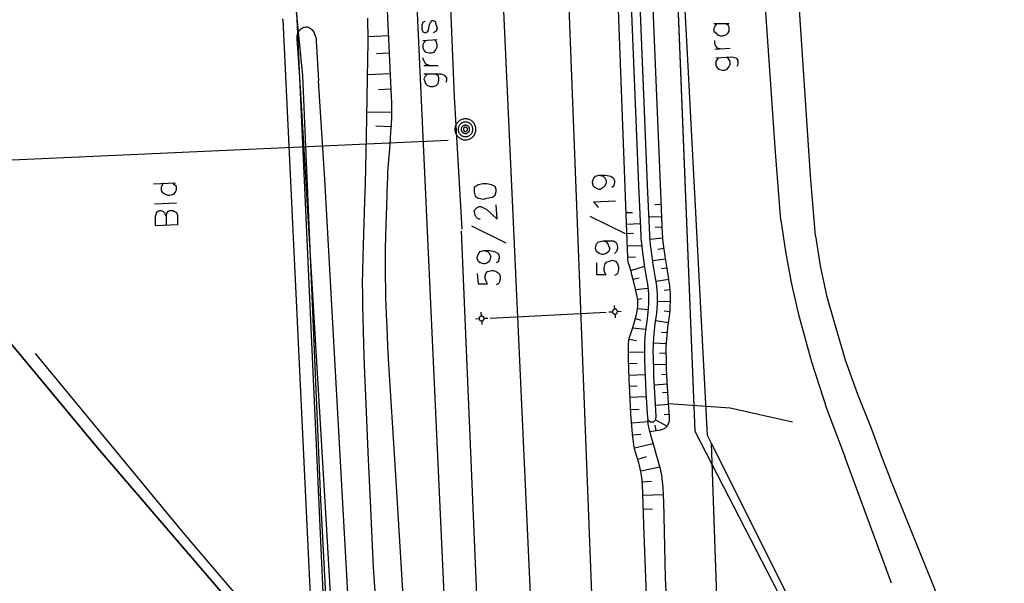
# Model space of a CAD drawing. Header units: millimetres. Extents: x 237058 to 239804, y 565701 to 567407.
# Tile 8 of 64: x 238122 to 238202, y 565940 to 565985. Entities that reach past the tile are written whole.
import ezdxf

# ---------------------------------------------------------------- set-up
doc = ezdxf.new("R2010")
doc.units = ezdxf.units.MM
doc.layers.add('T4675650', color=8, linetype='CONTINUOUS')

msp = doc.modelspace()

# ---------------------------------------------------------------- linework, layer by layer
at = {"layer": 'T4675650'}
for p, q in [((238176.204, 565981.942), (238172.853, 566045.739)), ((238178.314, 565984.896), (238179.551, 565984.896)), ((238151.951, 565983.876), (238150.306, 565983.797)), ((238154.737, 565983.505), (238155.896, 565983.582)), ((238178.392, 565982.809), (238179.628, 565982.886)), ((238152.017, 565982.492), (238150.996, 565982.443)), ((238154.814, 565981.495), (238155.974, 565981.495)), ((238152.098, 565980.819), (238150.278, 565980.732)), ((238152.158, 565979.572), (238151.149, 565979.523)), ((238152.205, 565977.672), (238150.22, 565977.706)), ((238152.16, 565976.516), (238150.947, 565976.585)), ((238156.804, 565975.418), (238094.156, 565972.587)), ((238132.937, 565971.909), (238134.715, 565971.986)), ((238133.014, 565970.286), (238134.792, 565970.363)), ((238174.057, 565970.227), (238173.543, 565970.203)), ((238168.265, 565969.281), (238171.125, 565967.889)), ((238171.21, 565969.57), (238171.731, 565969.59)), ((238174.103, 565969.237), (238173.053, 565969.188)), ((238158.679, 565968.508), (238161.462, 565967.116)), ((238171.245, 565968.638), (238172.353, 565968.68)), ((238174.142, 565968.394), (238173.551, 565968.367)), ((238171.274, 565967.878), (238171.82, 565967.899)), ((238171.309, 565966.868), (238172.465, 565966.904)), ((238174.19, 565967.491), (238173.142, 565967.404)), ((238171.338, 565965.952), (238171.965, 565965.976)), ((238174.286, 565966.659), (238173.776, 565966.589)), ((238171.583, 565964.875), (238172.697, 565965.222)), ((238174.407, 565965.804), (238173.365, 565965.663)), ((238174.516, 565965.077), (238174.079, 565965.003)), ((238171.778, 565964.167), (238172.272, 565964.297)), ((238174.675, 565964.149), (238173.636, 565963.985)), ((238172.98, 565963.424), (238171.991, 565963.321)), ((238174.777, 565963.308), (238174.301, 565963.273)), ((238170.292, 565961.748), (238170.276, 565962.047)), ((238172.133, 565962.562), (238172.492, 565962.613)), ((238174.798, 565962.331), (238173.744, 565962.358)), ((238159.49, 565961.196), (238159.474, 565961.495)), ((238160.199, 565961.031), (238169.602, 565961.512)), ((238169.803, 565961.522), (238170.102, 565961.538)), ((238170.312, 565961.348), (238170.328, 565961.049)), ((238170.502, 565961.558), (238170.801, 565961.574)), ((238172.985, 565961.702), (238172.13, 565961.766)), ((238174.755, 565961.541), (238174.302, 565961.577)), ((238159.001, 565960.97), (238159.3, 565960.986)), ((238159.51, 565960.796), (238159.526, 565960.497)), ((238159.7, 565961.006), (238159.999, 565961.022)), ((238171.956, 565960.986), (238172.408, 565960.866)), ((238174.652, 565960.652), (238173.613, 565960.801)), ((238172.787, 565960.101), (238171.738, 565960.222)), ((238174.542, 565959.824), (238174.084, 565959.871)), ((238171.45, 565959.329), (238172.057, 565959.199)), ((238174.476, 565958.945), (238173.425, 565959.002)), ((238171.394, 565958.267), (238172.687, 565958.286)), ((238174.463, 565958.171), (238173.91, 565958.166)), ((238171.411, 565957.347), (238172.109, 565957.365)), ((238174.479, 565957.274), (238173.428, 565957.243)), ((238171.445, 565956.402), (238172.738, 565956.454)), ((238174.513, 565956.456), (238174.089, 565956.433)), ((238174.557, 565955.661), (238173.508, 565955.602)), ((238171.483, 565955.501), (238172.117, 565955.529)), ((238174.594, 565955.001), (238174.165, 565954.977)), ((238171.525, 565954.61), (238172.835, 565954.674)), ((238174.657, 565954.035), (238173.594, 565953.958)), ((238171.575, 565953.617), (238172.259, 565953.653)), ((238174.715, 565953.225), (238174.302, 565953.195)), ((238171.639, 565952.55), (238172.982, 565952.652)), ((238172.972, 565952.75), (238172.971, 565952.751)), ((238173.581, 565952.782), (238174.521, 565952.27)), ((238171.733, 565951.557), (238172.409, 565951.635)), ((238173.63, 565951.919), (238173.556, 565952.355)), ((238171.884, 565950.523), (238173.399, 565950.856)), ((238180.743, 565875.657), (238178.125, 565950.872)), ((238172.154, 565949.605), (238172.855, 565949.822)), ((238192.705, 565939.542), (238188.965, 565949.746)), ((238172.383, 565948.653), (238173.948, 565948.974)), ((238172.519, 565947.763), (238173.267, 565947.819)), ((238172.558, 565946.684), (238174.243, 565946.74)), ((238172.596, 565945.537), (238173.342, 565945.562))]:
    msp.add_line(p, q, dxfattribs=at)
for points in [[(238159.034, 565882.803), (238153.189, 566009.857), (238152.094, 566039.352), (238146.83, 566138.695), (238144.953, 566177.398)], [(238166.538, 565874.917), (238163.579, 565936.318), (238160.183, 566010.148), (238159.087, 566039.668), (238156.372, 566090.517), (238153.821, 566139.048), (238151.945, 566177.737)], [(238170.955, 565875.147), (238168.514, 565936.6), (238166.027, 566000.873), (238164.037, 566052.828), (238161.799, 566108.945)], [(238147.423, 565928.347), (238146.48, 565946.297), (238145.027, 565980.648), (238144.52, 565985.863), (238151.845, 565986.437), (238148.895, 566054.823), (238074.158, 566088.429), (238079.354, 566043.655), (238068.745, 566038.949), (238057.991, 566034.541), (238099.044, 565985.839), (238128.383, 565950.528), (238147.423, 565928.347)], [(238151.063, 565859.586), (238148.801, 565901.531), (238147.423, 565928.347), (238128.383, 565950.528), (238099.044, 565985.839), (238057.991, 566034.541), (238029.044, 566069.223), (238013.022, 566066.769), (237980.153, 566061.231), (237972.221, 566060.3), (238015.621, 565961.073), (238029.947, 565929.629), (238066.35, 565847.616)], [(238157.936, 565968.231), (238157.3, 565978.958), (238155.723, 566017.816), (238154.872, 566041.922), (238154.364, 566054.478), (238152.737, 566056.193), (238150.966, 566057.126), (238147.288, 566055.472)], [(238178.185, 565949.14), (238183.966, 565937.936), (238184.793, 565920.271), (238215.311, 565916.459), (238234.888, 565913.632), (238236.256, 565917.03), (238241.006, 565927.719), (238230.927, 565932.259), (238244.782, 565963.576), (238261.204, 566000.7), (238194.279, 566031.991), (238173.428, 566041.741), (238173.8, 566026.245), (238176.772, 565951.879), (238178.185, 565949.14)], [(238183.745, 565968.945), (238183.317, 565974.47), (238182.471, 565986.593), (238181.552, 566001.634), (238180.876, 566025.504)], [(238186.544, 565967.7), (238186.145, 565972.571), (238184.995, 565990.105), (238184.295, 566004.262), (238183.834, 566021.91)], [(238174.151, 565905.048), (238172.664, 565943.486), (238172.528, 565947.6), (238172.517, 565947.788), (238172.501, 565947.952), (238172.461, 565948.238), (238172.422, 565948.452), (238172.291, 565949.091), (238172.243, 565949.297), (238172.193, 565949.476), (238171.999, 565950.096), (238171.953, 565950.252), (238171.892, 565950.487), (238171.867, 565950.606), (238171.846, 565950.726), (238171.8, 565951.038), (238171.73, 565951.585), (238171.687, 565951.996), (238171.634, 565952.614), (238171.595, 565953.233), (238171.503, 565955.073), (238171.462, 565955.993), (238171.425, 565956.913), (238171.404, 565957.65), (238171.392, 565958.387), (238171.39, 565958.63), (238171.392, 565958.812), (238171.399, 565958.948), (238171.419, 565959.152), (238171.435, 565959.254), (238171.456, 565959.356), (238171.488, 565959.482), (238171.555, 565959.698), (238171.722, 565960.174), (238171.773, 565960.334), (238171.911, 565960.82), (238172.039, 565961.311), (238172.101, 565961.596), (238172.137, 565961.812), (238172.154, 565961.975), (238172.162, 565962.096), (238172.162, 565962.278), (238172.147, 565962.459), (238172.1, 565962.776), (238172.056, 565963.013), (238171.98, 565963.368), (238171.894, 565963.721), (238171.684, 565964.526), (238171.634, 565964.705), (238171.445, 565965.33), (238171.405, 565965.487), (238171.379, 565965.606), (238171.351, 565965.785), (238171.342, 565965.875), (238171.337, 565965.966), (238171.296, 565967.283), (238169.447, 566016.233)], [(238174.849, 566000), (238176.772, 565951.879), (238183.966, 565937.936), (238184.793, 565920.271)], [(238171.115, 565999.033), (238172.212, 565971.768), (238172.399, 565967.682), (238172.411, 565967.472), (238172.428, 565967.263), (238172.472, 565966.845), (238172.508, 565966.566), (238172.71, 565965.139), (238172.761, 565964.824), (238172.87, 565964.195), (238172.936, 565963.775), (238172.968, 565963.534), (238172.996, 565963.257), (238173.013, 565962.98), (238173.019, 565962.794), (238173.021, 565962.546), (238173.014, 565962.216), (238172.99, 565961.776), (238172.971, 565961.526), (238172.942, 565961.245), (238172.906, 565960.964), (238172.826, 565960.404), (238172.779, 565960.029), (238172.759, 565959.814), (238172.729, 565959.427), (238172.703, 565959.04), (238172.692, 565958.782), (238172.686, 565958.438), (238172.689, 565958.038), (238172.697, 565957.638)], [(238172.972, 565952.75), (238173.194, 565952.635), (238173.253, 565952.613), (238173.318, 565952.606), (238173.362, 565952.609), (238173.419, 565952.626), (238173.451, 565952.641), (238173.486, 565952.665), (238173.522, 565952.699), (238173.567, 565952.758), (238173.598, 565952.818), (238173.613, 565952.858), (238173.626, 565952.912), (238173.634, 565952.986), (238173.633, 565953.085), (238173.57, 565954.504), (238173.467, 565956.335), (238173.442, 565956.858), (238173.418, 565957.644), (238173.409, 565958.429), (238173.414, 565958.759), (238173.426, 565959.007), (238173.45, 565959.379), (238173.48, 565959.75), (238173.501, 565959.967), (238173.548, 565960.346), (238173.628, 565960.914), (238173.665, 565961.198), (238173.694, 565961.482), (238173.714, 565961.745), (238173.739, 565962.207), (238173.746, 565962.554), (238173.744, 565962.814), (238173.738, 565963.009), (238173.72, 565963.3), (238173.691, 565963.591), (238173.658, 565963.837), (238173.591, 565964.267), (238173.48, 565964.91), (238173.427, 565965.231), (238173.38, 565965.554), (238173.227, 565966.645), (238173.192, 565966.919), (238173.148, 565967.329), (238173.132, 565967.535), (238173.12, 565967.741), (238172.932, 565971.797), (238172.931, 565971.814), (238171.835, 565999.062)], [(238174.651, 565954.117), (238174.619, 565954.563), (238174.517, 565956.379), (238174.493, 565956.888), (238174.47, 565957.651), (238174.461, 565958.415), (238174.466, 565958.726), (238174.476, 565958.959), (238174.499, 565959.308), (238174.527, 565959.657), (238174.548, 565959.878), (238174.596, 565960.263), (238174.678, 565960.84), (238174.715, 565961.129), (238174.745, 565961.418), (238174.767, 565961.699), (238174.782, 565961.946), (238174.799, 565962.379), (238174.801, 565962.703), (238174.796, 565962.947), (238174.777, 565963.311), (238174.762, 565963.493), (238174.742, 565963.674), (238174.708, 565963.928), (238174.639, 565964.371), (238174.524, 565965.034), (238174.469, 565965.365), (238174.421, 565965.698), (238174.272, 565966.761), (238174.238, 565967.027), (238174.196, 565967.427), (238174.18, 565967.627), (238174.168, 565967.828), (238173.981, 565971.863), (238172.854, 565999.104)], [(238151.765, 565987.746), (238152.188, 565978.94), (238152.203, 565978.505), (238152.208, 565978.098), (238152.206, 565977.716), (238152.198, 565977.358), (238152.17, 565976.686), (238152.134, 565976.098), (238152.057, 565975.07), (238151.935, 565973.528), (238151.885, 565972.756), (238151.866, 565972.371), (238151.851, 565971.985), (238151.788, 565970.071), (238151.744, 565968.635), (238151.716, 565967.557), (238151.701, 565966.749), (238151.689, 565965.537), (238151.69, 565964.931), (238151.695, 565964.325), (238151.71, 565963.443), (238151.728, 565962.67), (238151.772, 565961.319), (238151.813, 565960.306), (238151.886, 565958.787), (238151.973, 565957.268), (238152.469, 565949.176), (238153.135, 565938.065)], [(238151.845, 565986.437), (238144.52, 565985.863), (238147.111, 565928.684)], [(238146.003, 565931.149), (238145.857, 565934.026), (238143.426, 565985.186), (238143.337, 565985.266)], [(238150.867, 565938.866), (238150.758, 565940.848), (238150.668, 565942.582), (238150.52, 565945.618), (238150.313, 565950.173), (238150.116, 565954.728), (238150.041, 565956.55), (238149.991, 565957.916), (238149.927, 565959.966), (238149.901, 565960.991), (238149.88, 565962.016), (238149.868, 565963.014), (238149.867, 565963.763), (238149.878, 565964.886), (238149.901, 565966.009), (238149.953, 565967.817), (238150.043, 565970.528), (238150.087, 565971.883), (238150.125, 565973.239), (238150.183, 565975.771), (238150.272, 565980.439), (238150.298, 565982.042), (238150.307, 565983.244), (238150.304, 565984.145), (238150.295, 565984.821), (238150.284, 565985.328)], [(238154.891, 565985.051), (238154.737, 565984.973), (238154.659, 565984.741), (238154.659, 565984.432), (238154.737, 565984.2), (238154.969, 565984.123), (238155.123, 565984.2), (238155.201, 565984.355), (238155.278, 565984.819), (238155.355, 565984.973), (238155.51, 565985.128), (238155.587, 565985.128), (238155.742, 565985.051), (238155.819, 565984.741), (238155.896, 565984.509), (238155.819, 565984.278), (238155.587, 565984.123)], [(238144.765, 565980.554), (238144.557, 565983.649), (238144.554, 565983.739), (238144.558, 565983.816), (238144.566, 565983.883), (238144.59, 565984), (238144.619, 565984.086), (238144.646, 565984.151), (238144.696, 565984.247), (238144.759, 565984.343), (238144.794, 565984.387), (238144.831, 565984.426), (238144.908, 565984.489), (238144.981, 565984.535), (238145.049, 565984.568), (238145.11, 565984.59), (238145.164, 565984.605), (238145.259, 565984.62), (238145.328, 565984.622), (238145.377, 565984.618), (238145.448, 565984.603), (238145.512, 565984.576), (238145.564, 565984.545), (238145.654, 565984.48), (238145.719, 565984.423), (238145.765, 565984.375), (238145.828, 565984.296), (238145.882, 565984.209), (238145.929, 565984.119), (238146, 565983.963), (238146.043, 565983.845), (238146.07, 565983.756), (238146.099, 565983.62), (238146.114, 565983.481), (238146.285, 565980.233)], [(238178.546, 565984.896), (238178.392, 565984.664), (238178.314, 565984.509), (238178.314, 565984.278), (238178.469, 565984.123), (238178.623, 565983.968), (238178.855, 565983.891), (238179.01, 565983.891), (238179.319, 565983.968), (238179.474, 565984.123), (238179.551, 565984.278), (238179.551, 565984.587), (238179.474, 565984.741), (238179.242, 565984.896)], [(238154.969, 565983.505), (238154.814, 565983.35), (238154.737, 565983.195), (238154.737, 565982.886), (238154.814, 565982.731), (238154.969, 565982.577), (238155.278, 565982.5), (238155.432, 565982.5), (238155.664, 565982.577), (238155.819, 565982.809), (238155.896, 565982.963), (238155.896, 565983.195), (238155.819, 565983.427), (238155.664, 565983.582)], [(238178.933, 565982.809), (238178.623, 565982.886), (238178.469, 565983.041), (238178.392, 565983.273), (238178.392, 565983.505)], [(238155.278, 565981.495), (238155.046, 565981.572), (238154.891, 565981.727), (238154.814, 565981.881), (238154.737, 565982.113)], [(238178.125, 565950.872), (238177.802, 565951.519), (238176.204, 565981.942)], [(238178.469, 565982.113), (238179.783, 565982.19), (238180.092, 565982.113), (238180.169, 565982.036), (238180.247, 565981.881), (238180.247, 565981.572), (238180.169, 565981.417)], [(238178.701, 565982.113), (238178.546, 565981.958), (238178.469, 565981.804), (238178.469, 565981.495), (238178.546, 565981.34), (238178.701, 565981.185), (238179.01, 565981.108), (238179.165, 565981.108), (238179.396, 565981.185), (238179.551, 565981.417), (238179.628, 565981.572), (238179.628, 565981.804), (238179.551, 565981.958), (238179.396, 565982.19)], [(238150.978, 565874.106), (238146.942, 565944.329), (238145.253, 565972.452), (238144.765, 565980.554)], [(238154.814, 565980.799), (238156.205, 565980.799), (238156.437, 565980.722), (238156.515, 565980.644), (238156.669, 565980.49), (238156.669, 565980.258), (238156.592, 565980.103)], [(238155.123, 565980.799), (238154.891, 565980.567), (238154.814, 565980.412), (238154.891, 565980.18), (238154.969, 565980.026), (238155.123, 565979.871), (238155.355, 565979.794), (238155.587, 565979.794), (238155.819, 565979.871), (238155.974, 565980.026), (238156.051, 565980.258), (238156.051, 565980.49), (238155.974, 565980.644), (238155.742, 565980.799)], [(238152.3, 565874.175), (238148.752, 565937.257), (238146.811, 565972.283), (238146.285, 565980.233)], [(238157.593, 565976.916), (238157.543, 565976.861), (238157.498, 565976.803), (238157.458, 565976.74), (238157.424, 565976.674), (238157.395, 565976.606), (238157.373, 565976.535), (238157.357, 565976.463), (238157.347, 565976.389), (238157.344, 565976.315), (238157.347, 565976.241), (238157.357, 565976.167), (238157.373, 565976.095), (238157.395, 565976.024), (238157.424, 565975.956), (238157.458, 565975.89), (238157.498, 565975.827), (238157.543, 565975.769), (238157.593, 565975.714), (238157.648, 565975.664), (238157.706, 565975.619), (238157.769, 565975.579), (238157.835, 565975.545), (238157.903, 565975.516), (238157.974, 565975.494), (238158.046, 565975.478), (238158.12, 565975.468), (238158.194, 565975.465), (238158.268, 565975.468), (238158.342, 565975.478), (238158.414, 565975.494), (238158.485, 565975.516), (238158.553, 565975.545), (238158.619, 565975.579), (238158.682, 565975.619), (238158.74, 565975.664), (238158.795, 565975.714), (238158.845, 565975.769), (238158.89, 565975.827), (238158.93, 565975.89), (238158.964, 565975.956), (238158.993, 565976.024), (238159.015, 565976.095), (238159.031, 565976.167), (238159.041, 565976.241), (238159.044, 565976.315), (238159.041, 565976.389), (238159.031, 565976.463), (238159.015, 565976.535), (238158.993, 565976.606), (238158.964, 565976.674), (238158.93, 565976.74), (238158.89, 565976.803), (238158.845, 565976.861), (238158.795, 565976.916), (238158.74, 565976.966), (238158.682, 565977.011), (238158.619, 565977.051), (238158.553, 565977.085), (238158.485, 565977.114), (238158.414, 565977.136), (238158.342, 565977.152), (238158.268, 565977.162), (238158.194, 565977.165), (238158.12, 565977.162), (238158.046, 565977.152), (238157.974, 565977.136), (238157.903, 565977.114), (238157.835, 565977.085), (238157.769, 565977.051), (238157.706, 565977.011), (238157.648, 565976.966), (238157.593, 565976.916)], [(238157.773, 565976.736), (238157.738, 565976.697), (238157.707, 565976.656), (238157.679, 565976.612), (238157.655, 565976.566), (238157.635, 565976.519), (238157.619, 565976.469), (238157.608, 565976.418), (238157.601, 565976.367), (238157.599, 565976.315), (238157.601, 565976.263), (238157.608, 565976.212), (238157.619, 565976.161), (238157.635, 565976.111), (238157.655, 565976.064), (238157.679, 565976.018), (238157.707, 565975.974), (238157.738, 565975.933), (238157.773, 565975.894), (238157.812, 565975.859), (238157.853, 565975.828), (238157.897, 565975.8), (238157.943, 565975.776), (238157.99, 565975.756), (238158.04, 565975.74), (238158.091, 565975.729), (238158.142, 565975.722), (238158.194, 565975.72), (238158.246, 565975.722), (238158.297, 565975.729), (238158.348, 565975.74), (238158.398, 565975.756), (238158.445, 565975.776), (238158.491, 565975.8), (238158.535, 565975.828), (238158.576, 565975.859), (238158.615, 565975.894), (238158.65, 565975.933), (238158.681, 565975.974), (238158.709, 565976.018), (238158.733, 565976.064), (238158.753, 565976.111), (238158.769, 565976.161), (238158.78, 565976.212), (238158.787, 565976.263), (238158.789, 565976.315), (238158.787, 565976.367), (238158.78, 565976.418), (238158.769, 565976.469), (238158.753, 565976.519), (238158.733, 565976.566), (238158.709, 565976.612), (238158.681, 565976.656), (238158.65, 565976.697), (238158.615, 565976.736), (238158.576, 565976.771), (238158.535, 565976.802), (238158.491, 565976.83), (238158.445, 565976.854), (238158.398, 565976.874), (238158.348, 565976.89), (238158.297, 565976.901), (238158.246, 565976.908), (238158.194, 565976.91), (238158.142, 565976.908), (238158.091, 565976.901), (238158.04, 565976.89), (238157.99, 565976.874), (238157.943, 565976.854), (238157.897, 565976.83), (238157.853, 565976.802), (238157.812, 565976.771), (238157.773, 565976.736)], [(238158.434, 565976.555), (238158.413, 565976.575), (238158.389, 565976.594), (238158.364, 565976.609), (238158.338, 565976.623), (238158.31, 565976.634), (238158.282, 565976.643), (238158.253, 565976.65), (238158.224, 565976.654), (238158.194, 565976.655), (238158.164, 565976.654), (238158.135, 565976.65), (238158.106, 565976.643), (238158.078, 565976.634), (238158.05, 565976.623), (238158.024, 565976.609), (238157.999, 565976.594), (238157.975, 565976.575), (238157.954, 565976.555), (238157.934, 565976.534), (238157.915, 565976.51), (238157.9, 565976.485), (238157.886, 565976.459), (238157.875, 565976.431), (238157.866, 565976.403), (238157.859, 565976.374), (238157.855, 565976.345), (238157.854, 565976.315), (238157.855, 565976.285), (238157.859, 565976.256), (238157.866, 565976.227), (238157.875, 565976.199), (238157.886, 565976.171), (238157.9, 565976.145), (238157.915, 565976.12), (238157.934, 565976.096), (238157.954, 565976.075), (238157.975, 565976.055), (238157.999, 565976.036), (238158.024, 565976.021), (238158.05, 565976.007), (238158.078, 565975.996), (238158.106, 565975.987), (238158.135, 565975.98), (238158.164, 565975.976), (238158.194, 565975.975), (238158.224, 565975.976), (238158.253, 565975.98), (238158.282, 565975.987), (238158.31, 565975.996), (238158.338, 565976.007), (238158.364, 565976.021), (238158.389, 565976.036), (238158.413, 565976.055), (238158.434, 565976.075), (238158.454, 565976.096), (238158.473, 565976.12), (238158.488, 565976.145), (238158.502, 565976.171), (238158.513, 565976.199), (238158.522, 565976.227), (238158.529, 565976.256), (238158.533, 565976.285), (238158.534, 565976.315), (238158.533, 565976.345), (238158.529, 565976.374), (238158.522, 565976.403), (238158.513, 565976.431), (238158.502, 565976.459), (238158.488, 565976.485), (238158.473, 565976.51), (238158.454, 565976.534), (238158.434, 565976.555)], [(238158.074, 565976.435), (238158.064, 565976.424), (238158.055, 565976.413), (238158.047, 565976.4), (238158.04, 565976.387), (238158.034, 565976.373), (238158.03, 565976.359), (238158.027, 565976.345), (238158.025, 565976.33), (238158.024, 565976.315), (238158.025, 565976.3), (238158.027, 565976.285), (238158.03, 565976.271), (238158.034, 565976.257), (238158.04, 565976.243), (238158.047, 565976.23), (238158.055, 565976.217), (238158.064, 565976.206), (238158.074, 565976.195), (238158.085, 565976.185), (238158.096, 565976.176), (238158.109, 565976.168), (238158.122, 565976.161), (238158.136, 565976.155), (238158.15, 565976.151), (238158.164, 565976.148), (238158.179, 565976.146), (238158.194, 565976.145), (238158.209, 565976.146), (238158.224, 565976.148), (238158.238, 565976.151), (238158.252, 565976.155), (238158.266, 565976.161), (238158.279, 565976.168), (238158.292, 565976.176), (238158.303, 565976.185), (238158.314, 565976.195), (238158.324, 565976.206), (238158.333, 565976.217), (238158.341, 565976.23), (238158.348, 565976.243), (238158.354, 565976.257), (238158.358, 565976.271), (238158.361, 565976.285), (238158.363, 565976.3), (238158.364, 565976.315), (238158.363, 565976.33), (238158.361, 565976.345), (238158.358, 565976.359), (238158.354, 565976.373), (238158.348, 565976.387), (238158.341, 565976.4), (238158.333, 565976.413), (238158.324, 565976.424), (238158.314, 565976.435), (238158.303, 565976.445), (238158.292, 565976.454), (238158.279, 565976.462), (238158.266, 565976.469), (238158.252, 565976.475), (238158.238, 565976.479), (238158.224, 565976.482), (238158.209, 565976.484), (238158.194, 565976.485), (238158.179, 565976.484), (238158.164, 565976.482), (238158.15, 565976.479), (238158.136, 565976.475), (238158.122, 565976.469), (238158.109, 565976.462), (238158.096, 565976.454), (238158.085, 565976.445), (238158.074, 565976.435)], [(238169.038, 565972.605), (238169.347, 565972.527), (238169.502, 565972.373), (238169.579, 565972.141), (238169.579, 565971.986), (238169.502, 565971.754), (238169.347, 565971.6), (238169.115, 565971.445), (238169.038, 565971.445), (238168.806, 565971.523), (238168.574, 565971.677), (238168.497, 565971.986), (238168.497, 565972.064), (238168.574, 565972.296), (238168.729, 565972.527), (238169.038, 565972.605), (238169.502, 565972.605), (238169.965, 565972.527), (238170.197, 565972.373), (238170.275, 565972.141), (238170.275, 565971.986), (238170.197, 565971.677), (238170.043, 565971.6)], [(238133.787, 565971.986), (238133.633, 565971.832), (238133.556, 565971.6), (238133.556, 565971.368), (238133.633, 565971.213), (238133.865, 565971.059), (238134.097, 565970.981), (238134.251, 565970.981), (238134.561, 565971.059), (238134.715, 565971.213), (238134.792, 565971.445), (238134.792, 565971.677), (238134.638, 565971.832), (238134.483, 565971.986)], [(238158.911, 565971.213), (238158.988, 565970.904), (238159.22, 565970.749), (238159.684, 565970.672), (238159.916, 565970.749), (238160.38, 565970.827), (238160.612, 565970.981), (238160.689, 565971.291), (238160.689, 565971.445), (238160.612, 565971.677), (238160.303, 565971.832), (238159.916, 565971.909), (238159.607, 565971.909), (238159.22, 565971.832), (238158.911, 565971.6), (238158.911, 565971.368), (238158.911, 565971.213)], [(238159.375, 565969.049), (238159.298, 565969.049), (238159.143, 565969.126), (238159.066, 565969.203), (238158.988, 565969.358), (238158.911, 565969.745), (238159.066, 565969.899), (238159.143, 565969.976), (238159.298, 565970.054), (238159.452, 565970.054), (238159.607, 565969.976), (238159.916, 565969.822), (238160.766, 565969.049), (238160.689, 565970.208)], [(238168.961, 565969.976), (238168.806, 565970.208), (238168.574, 565970.44), (238170.352, 565970.518)], [(238134.87, 565968.585), (238133.092, 565968.508), (238133.092, 565969.281), (238133.169, 565969.513), (238133.246, 565969.667), (238133.401, 565969.745), (238133.556, 565969.745), (238133.71, 565969.667), (238133.787, 565969.59), (238133.942, 565969.281), (238133.942, 565968.585)], [(238133.942, 565969.281), (238134.019, 565969.59), (238134.097, 565969.667), (238134.251, 565969.745), (238134.483, 565969.745), (238134.638, 565969.667), (238134.792, 565969.59), (238134.87, 565969.358), (238134.87, 565968.585)], [(238183.745, 565968.945), (238184.113, 565966.424), (238184.584, 565963.92), (238185.157, 565961.437)], [(238159.985, 565918.832), (238159.185, 565936.701), (238157.875, 565968.077)], [(238186.544, 565967.7), (238186.925, 565965.269), (238187.452, 565962.866), (238188.121, 565960.498)], [(238169.347, 565967.271), (238169.579, 565967.194), (238169.734, 565967.039), (238169.811, 565966.807), (238169.888, 565966.73), (238169.811, 565966.42), (238169.579, 565966.266), (238169.347, 565966.189), (238169.27, 565966.189), (238169.038, 565966.266), (238168.806, 565966.42), (238168.729, 565966.652), (238168.729, 565966.73), (238168.806, 565967.039), (238168.961, 565967.194), (238169.347, 565967.271), (238169.734, 565967.271), (238170.197, 565967.271), (238170.429, 565967.116), (238170.507, 565966.807), (238170.507, 565966.652), (238170.429, 565966.42), (238170.275, 565966.266)], [(238159.684, 565966.498), (238159.993, 565966.42), (238160.148, 565966.266), (238160.225, 565966.034), (238160.225, 565965.957), (238160.148, 565965.647), (238159.993, 565965.493), (238159.761, 565965.416), (238159.684, 565965.416), (238159.375, 565965.493), (238159.22, 565965.647), (238159.143, 565965.879), (238159.143, 565965.957), (238159.22, 565966.189), (238159.375, 565966.42), (238159.684, 565966.498), (238160.148, 565966.498), (238160.534, 565966.42), (238160.844, 565966.266), (238160.921, 565966.034), (238160.921, 565965.879), (238160.844, 565965.57), (238160.689, 565965.493)], [(238168.806, 565965.493), (238168.806, 565964.565), (238169.579, 565964.565), (238169.502, 565964.643), (238169.424, 565964.874), (238169.424, 565965.106), (238169.502, 565965.416), (238169.656, 565965.57), (238169.888, 565965.647), (238170.043, 565965.725), (238170.352, 565965.647), (238170.507, 565965.416), (238170.584, 565965.184), (238170.584, 565964.952), (238170.507, 565964.643), (238170.429, 565964.565), (238170.275, 565964.488)], [(238159.143, 565964.643), (238159.22, 565963.792), (238159.993, 565963.792), (238159.916, 565963.869), (238159.839, 565964.101), (238159.761, 565964.333), (238159.839, 565964.643), (238159.993, 565964.797), (238160.303, 565964.874), (238160.457, 565964.874), (238160.689, 565964.797), (238160.921, 565964.643), (238160.998, 565964.411), (238160.998, 565964.179), (238160.921, 565963.869), (238160.844, 565963.792), (238160.689, 565963.715)], [(238159.359, 565961.137), (238159.347, 565961.125), (238159.336, 565961.111), (238159.327, 565961.096), (238159.319, 565961.081), (238159.312, 565961.064), (238159.307, 565961.048), (238159.303, 565961.031), (238159.301, 565961.013), (238159.3, 565960.996), (238159.301, 565960.979), (238159.303, 565960.961), (238159.307, 565960.944), (238159.312, 565960.928), (238159.319, 565960.911), (238159.327, 565960.896), (238159.336, 565960.881), (238159.347, 565960.867), (238159.359, 565960.855), (238159.371, 565960.843), (238159.385, 565960.832), (238159.4, 565960.823), (238159.415, 565960.815), (238159.432, 565960.808), (238159.448, 565960.803), (238159.465, 565960.799), (238159.483, 565960.797), (238159.5, 565960.796), (238159.517, 565960.797), (238159.535, 565960.799), (238159.552, 565960.803), (238159.568, 565960.808), (238159.585, 565960.815), (238159.6, 565960.823), (238159.615, 565960.832), (238159.629, 565960.843), (238159.641, 565960.855), (238159.653, 565960.867), (238159.664, 565960.881), (238159.673, 565960.896), (238159.681, 565960.911), (238159.688, 565960.928), (238159.693, 565960.944), (238159.697, 565960.961), (238159.699, 565960.979), (238159.7, 565960.996), (238159.699, 565961.013), (238159.697, 565961.031), (238159.693, 565961.048), (238159.688, 565961.064), (238159.681, 565961.081), (238159.673, 565961.096), (238159.664, 565961.111), (238159.653, 565961.125), (238159.641, 565961.137), (238159.629, 565961.149), (238159.615, 565961.16), (238159.6, 565961.169), (238159.585, 565961.177), (238159.568, 565961.184), (238159.552, 565961.189), (238159.535, 565961.193), (238159.517, 565961.195), (238159.5, 565961.196), (238159.483, 565961.195), (238159.465, 565961.193), (238159.448, 565961.189), (238159.432, 565961.184), (238159.415, 565961.177), (238159.4, 565961.169), (238159.385, 565961.16), (238159.371, 565961.149), (238159.359, 565961.137)], [(238170.161, 565961.689), (238170.149, 565961.677), (238170.138, 565961.663), (238170.129, 565961.648), (238170.121, 565961.633), (238170.114, 565961.616), (238170.109, 565961.6), (238170.105, 565961.583), (238170.103, 565961.565), (238170.102, 565961.548), (238170.103, 565961.531), (238170.105, 565961.513), (238170.109, 565961.496), (238170.114, 565961.48), (238170.121, 565961.463), (238170.129, 565961.448), (238170.138, 565961.433), (238170.149, 565961.419), (238170.161, 565961.407), (238170.173, 565961.395), (238170.187, 565961.384), (238170.202, 565961.375), (238170.217, 565961.367), (238170.234, 565961.36), (238170.25, 565961.355), (238170.267, 565961.351), (238170.285, 565961.349), (238170.302, 565961.348), (238170.319, 565961.349), (238170.337, 565961.351), (238170.354, 565961.355), (238170.37, 565961.36), (238170.387, 565961.367), (238170.402, 565961.375), (238170.417, 565961.384), (238170.431, 565961.395), (238170.443, 565961.407), (238170.455, 565961.419), (238170.466, 565961.433), (238170.475, 565961.448), (238170.483, 565961.463), (238170.49, 565961.48), (238170.495, 565961.496), (238170.499, 565961.513), (238170.501, 565961.531), (238170.502, 565961.548), (238170.501, 565961.565), (238170.499, 565961.583), (238170.495, 565961.6), (238170.49, 565961.616), (238170.483, 565961.633), (238170.475, 565961.648), (238170.466, 565961.663), (238170.455, 565961.677), (238170.443, 565961.689), (238170.431, 565961.701), (238170.417, 565961.712), (238170.402, 565961.721), (238170.387, 565961.729), (238170.37, 565961.736), (238170.354, 565961.741), (238170.337, 565961.745), (238170.319, 565961.747), (238170.302, 565961.748), (238170.285, 565961.747), (238170.267, 565961.745), (238170.25, 565961.741), (238170.234, 565961.736), (238170.217, 565961.729), (238170.202, 565961.721), (238170.187, 565961.712), (238170.173, 565961.701), (238170.161, 565961.689)], [(238185.157, 565961.437), (238186.236, 565957.48), (238187.506, 565953.58), (238188.965, 565949.746)], [(238188.121, 565960.498), (238188.962, 565957.653), (238189.943, 565954.853), (238191.064, 565952.106)], [(238146.003, 565931.149), (238135.348, 565943.627), (238123.364, 565958.168)], [(238172.697, 565957.638), (238172.722, 565956.837), (238172.745, 565956.304), (238172.777, 565955.669), (238172.813, 565955.035), (238172.927, 565953.281), (238172.967, 565952.795), (238172.972, 565952.75)], [(238173.126, 565951.834), (238173.982, 565951.979), (238174.058, 565951.994), (238174.124, 565952.011), (238174.235, 565952.051), (238174.315, 565952.091), (238174.373, 565952.128), (238174.414, 565952.16), (238174.473, 565952.216), (238174.529, 565952.281), (238174.594, 565952.377), (238174.639, 565952.462), (238174.67, 565952.538), (238174.691, 565952.604), (238174.716, 565952.721), (238174.727, 565952.809), (238174.732, 565952.943), (238174.726, 565953.077), (238174.651, 565954.117)], [(238174.651, 565954.117), (238179.629, 565953.752), (238184.679, 565952.629)], [(238173.126, 565951.834), (238173.123, 565951.844), (238173.07, 565952.081), (238173.032, 565952.289), (238173.004, 565952.473), (238172.972, 565952.75)], [(238174.402, 565939.995), (238174.259, 565946.218), (238174.249, 565946.565), (238174.237, 565946.87), (238174.223, 565947.136), (238174.207, 565947.369), (238174.168, 565947.775), (238174.129, 565948.078), (238174.094, 565948.305), (238174.028, 565948.643), (238173.99, 565948.811), (238173.947, 565948.978), (238173.812, 565949.459), (238173.39, 565950.888), (238173.253, 565951.364), (238173.126, 565951.834)], [(238191.064, 565952.106), (238191.54, 565950.784), (238192.036, 565949.469), (238192.553, 565948.162)], [(238187.689, 565876.329), (238185.025, 565937.041), (238178.125, 565950.872)], [(238178.125, 565950.872), (238185.025, 565937.041), (238187.689, 565876.329), (238180.743, 565875.657), (238178.125, 565950.872)], [(238199.23, 565923.74), (238198.996, 565927.45), (238198.945, 565928.128), (238198.898, 565928.635), (238198.815, 565929.396), (238198.721, 565930.156), (238198.607, 565930.986), (238198.494, 565931.712), (238198.383, 565932.345), (238198.276, 565932.897), (238198.174, 565933.378), (238198.077, 565933.797), (238197.987, 565934.162), (238197.903, 565934.48), (238197.746, 565935.033), (238197.618, 565935.444), (238197.517, 565935.751), (238197.354, 565936.207), (238197.18, 565936.659), (238192.553, 565948.162)], [(238177.738, 565875.501), (238176.618, 565899.17), (238175.001, 565928.017), (238174.402, 565939.995)]]:
    msp.add_lwpolyline(points, dxfattribs=at)

doc.saveas('drawing.dxf')
